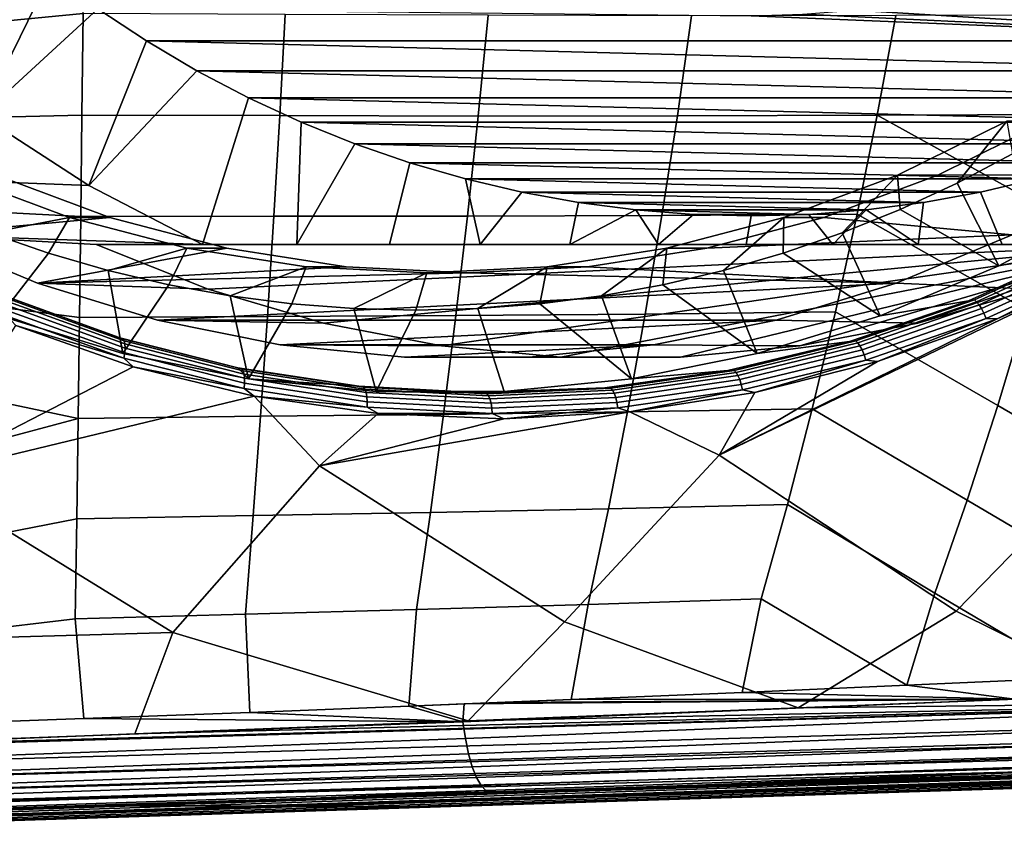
# Model space of a CAD drawing. Header units: metres. Extents: x -25 to 132, y -25 to 47.
# Tile 129 of 153: x 111.45 to 120.06, y -16.2 to -9.03. Entities that reach past the tile are written whole.
import ezdxf

# ---------------------------------------------------------------- set-up
doc = ezdxf.new("R2010")
doc.units = ezdxf.units.M
doc.layers.add('solid_12_061_031_XXX', color=7, linetype='CONTINUOUS')

msp = doc.modelspace()

# ---------------------------------------------------------------- linework, layer by layer
at = {"layer": 'solid_12_061_031_XXX'}
for points in [[(112.016586, -8.088076, 99.002602), (110.229958, -8.388525, 98.517105), (110.252548, -9.149492, 98.445557), (112.007645, -8.979743, 98.914993)], [(111.116234, -9.874022, 76.149796), (110.235626, -9.170016, 75.880569), (111.326843, -8.309829, 75.459526), (111.724709, -8.634505, 75.581161)], [(111.116234, -9.874022, 76.149796), (111.724709, -8.634505, 75.581161), (112.137222, -8.938313, 75.707283)], [(112.057686, -10.485898, 76.43763), (111.116234, -9.874022, 76.149796), (112.137222, -8.938313, 75.707283), (112.563431, -9.220531, 75.837585)], [(117.848618, -8.999596, 77.45343), (123.133812, -9.220531, 79.069275), (112.563431, -9.220531, 75.837585), (112.137222, -8.938313, 75.707283)], [(118.300285, -8.987371, 77.591522), (118.748268, -8.950697, 77.728485), (123.133812, -9.220531, 79.069275)], [(119.193756, -8.889174, 77.864677), (123.56002, -8.938313, 79.199585), (123.133812, -9.220531, 79.069275), (118.748268, -8.950697, 77.728485)], [(112.007645, -8.979743, 98.914993), (110.252548, -9.149492, 98.445557), (110.277084, -9.909732, 98.367813), (111.997902, -9.869143, 98.818314)], [(113.775696, -8.987754, 99.353905), (112.007645, -8.979743, 98.914993), (111.997902, -9.869143, 98.818314), (113.727715, -9.872992, 99.252228)], [(115.54921, -8.995827, 99.778946), (113.775696, -8.987754, 99.353905), (113.727715, -9.872992, 99.252228), (115.463066, -9.877036, 99.673622)], [(117.328491, -8.999845, 100.190453), (115.54921, -8.995827, 99.778946), (115.463066, -9.877036, 99.673622), (117.204384, -9.876776, 100.082932)], [(119.114136, -8.997888, 100.588524), (117.328491, -8.999845, 100.190453), (117.204384, -9.876776, 100.082932), (118.952461, -9.870135, 100.48027)], [(117.848618, -8.999596, 77.45343), (118.300285, -8.987371, 77.591522), (123.133812, -9.220531, 79.069275)], [(118.952461, -9.870135, 100.48027), (120.706383, -9.863711, 100.864609), (120.905319, -8.995996, 100.97229), (119.114136, -8.997888, 100.588524)], [(112.057686, -10.485898, 76.43763), (112.563431, -9.220531, 75.837585), (113.002518, -9.480643, 75.971832)], [(122.694725, -9.480643, 78.935036), (113.002518, -9.480643, 75.971832), (112.563431, -9.220531, 75.837585)], [(123.133812, -9.220531, 79.069275), (122.694725, -9.480643, 78.935036), (112.563431, -9.220531, 75.837585)], [(113.051346, -11, 76.741417), (112.057686, -10.485898, 76.43763), (113.002518, -9.480643, 75.971832), (113.4533, -9.717917, 76.10965)], [(122.243942, -9.717917, 78.797218), (113.4533, -9.717917, 76.10965), (113.002518, -9.480643, 75.971832)], [(122.694725, -9.480643, 78.935036), (122.243942, -9.717917, 78.797218), (113.002518, -9.480643, 75.971832)], [(113.877213, -11, 76.812592), (113.051346, -11, 76.741417), (113.4533, -9.717917, 76.10965), (113.914421, -9.931658, 76.250626)], [(121.782822, -9.931658, 78.656235), (113.914421, -9.931658, 76.250626), (113.4533, -9.717917, 76.10965)], [(122.243942, -9.717917, 78.797218), (121.782822, -9.931658, 78.656235), (113.4533, -9.717917, 76.10965)], [(112.057686, -10.485898, 76.43763), (109.625671, -10.392328, 83.827805), (108.706924, -9.774908, 83.546913), (111.116234, -9.874022, 76.149796)], [(111.987434, -10.756063, 98.712631), (111.997902, -9.869143, 98.818314), (110.277084, -9.909732, 98.367813), (110.303566, -10.669122, 98.283897)], [(113.727715, -9.872992, 99.252228), (111.997902, -9.869143, 98.818314), (111.987434, -10.756063, 98.712631), (113.675583, -10.754312, 99.14119)], [(115.463066, -9.877036, 99.673622), (113.727715, -9.872992, 99.252228), (113.675583, -10.754312, 99.14119), (115.369339, -10.75294, 99.558701)], [(117.204384, -9.876776, 100.082932), (115.463066, -9.877036, 99.673622), (115.369339, -10.75294, 99.558701), (117.069283, -10.747073, 99.965668)], [(118.952461, -9.870135, 100.48027), (117.204384, -9.876776, 100.082932), (117.069283, -10.747073, 99.965668), (118.776421, -10.734489, 100.362259)], [(118.952461, -9.870135, 100.48027), (118.776421, -10.734489, 100.362259), (120.255821, -11.571157, 100.620445), (120.489731, -10.722337, 100.747261)], [(118.952461, -9.870135, 100.48027), (120.489731, -10.722337, 100.747261), (120.706383, -9.863711, 100.864609)], [(113.877213, -11, 76.812592), (113.914421, -9.931658, 76.250626), (114.385391, -10.121631, 76.394615)], [(121.311852, -10.121631, 78.512245), (114.385391, -10.121631, 76.394615), (113.914421, -9.931658, 76.250626)], [(121.782822, -9.931658, 78.656235), (121.311852, -10.121631, 78.512245), (113.914421, -9.931658, 76.250626)], [(120.084106, -9.921615, 88.280098), (119.129684, -10.393644, 87.988304), (119.480537, -10.393644, 86.840736), (120.434975, -9.921598, 87.132538)], [(119.129684, -10.393644, 87.988304), (120.084106, -9.921615, 88.280098), (119.650299, -10.463676, 88.48732), (119.153603, -10.693906, 88.335464)], [(120.434975, -9.921598, 87.132538), (119.480537, -10.393644, 86.840736), (121.10125, -10.392328, 87.336243)], [(120.084106, -9.921615, 88.280098), (120.13559, -10.208239, 88.635689), (119.650299, -10.463676, 88.48732)], [(114.685753, -11, 76.90992), (113.877213, -11, 76.812592), (114.385391, -10.121631, 76.394615), (114.864433, -10.287114, 76.541077)], [(120.832809, -10.287114, 78.365791), (114.864433, -10.287114, 76.541077), (114.385391, -10.121631, 76.394615)], [(121.311852, -10.121631, 78.512245), (120.832809, -10.287114, 78.365791), (114.385391, -10.121631, 76.394615)], [(119.650299, -10.463676, 88.48732), (120.13559, -10.208239, 88.635689), (121.01088, -10.652085, 88.145164), (120.01593, -11.188459, 87.840981)], [(115.480804, -11, 77.034973), (114.685753, -11, 76.90992), (114.864433, -10.287114, 76.541077), (115.350677, -10.427824, 76.689735)], [(120.346565, -10.427824, 78.217133), (115.350677, -10.427824, 76.689735), (114.864433, -10.287114, 76.541077)], [(120.832809, -10.287114, 78.365791), (120.346565, -10.427824, 78.217133), (114.864433, -10.287114, 76.541077)], [(113.051346, -11, 76.741417), (110.596359, -10.915606, 84.124573), (109.625671, -10.392328, 83.827805), (112.057686, -10.485898, 76.43763)], [(112.240486, -10.765587, 84.627235), (111.246391, -10.393644, 84.323311), (110.596359, -10.915606, 84.124573)], [(110.895546, -10.393644, 85.470871), (111.88961, -10.765579, 85.774788), (111.188484, -10.898373, 85.900284), (110.681587, -10.693906, 85.745308)], [(111.88961, -10.765579, 85.774788), (110.895546, -10.393644, 85.470871), (111.246391, -10.393644, 84.323311), (112.240486, -10.765587, 84.627235)], [(118.13562, -10.765579, 87.684387), (119.129684, -10.393644, 87.988304), (118.646706, -10.898373, 88.180489), (118.130821, -11.076585, 88.022766)], [(119.129684, -10.393644, 87.988304), (118.13562, -10.765579, 87.684387), (118.486443, -10.765587, 86.536812), (119.480537, -10.393644, 86.840736)], [(119.480537, -10.393644, 86.840736), (118.486443, -10.765587, 86.536812), (120.130569, -10.915606, 87.039474), (121.10125, -10.392328, 87.336243)], [(119.129684, -10.393644, 87.988304), (119.153603, -10.693906, 88.335464), (118.646706, -10.898373, 88.180489)], [(119.854149, -10.543447, 78.066582), (115.843094, -10.543447, 76.840279), (115.350677, -10.427824, 76.689735)], [(115.480804, -11, 77.034973), (115.350677, -10.427824, 76.689735), (115.843094, -10.543447, 76.840279)], [(120.346565, -10.427824, 78.217133), (119.854149, -10.543447, 78.066582), (115.350677, -10.427824, 76.689735)], [(119.153603, -10.693906, 88.335464), (119.650299, -10.463676, 88.48732), (120.01593, -11.188459, 87.840981)], [(120.774689, -11, 78.771492), (120.045624, -11, 78.43058), (119.854149, -10.543447, 78.066582), (120.346565, -10.427824, 78.217133)], [(121.718651, -10.487505, 86.776337), (120.756416, -11.038026, 86.504349), (120.01593, -11.188459, 87.840981), (121.01088, -10.652085, 88.145164)], [(116.265388, -11, 77.189445), (115.480804, -11, 77.034973), (115.843094, -10.543447, 76.840279), (116.34021, -10.633653, 76.992264)], [(119.357033, -10.633653, 77.914597), (116.34021, -10.633653, 76.992264), (115.843094, -10.543447, 76.840279)], [(119.854149, -10.543447, 78.066582), (119.357033, -10.633653, 77.914597), (115.843094, -10.543447, 76.840279)], [(120.045624, -11, 78.43058), (119.3088, -11, 78.119911), (119.357033, -10.633653, 77.914597), (119.854149, -10.543447, 78.066582)], [(111.976311, -11.640285, 98.598), (111.987434, -10.756063, 98.712631), (110.303566, -10.669122, 98.283897), (110.331993, -11.427685, 98.193802)], [(116.265388, -11, 77.189445), (116.34021, -10.633653, 76.992264), (116.840851, -10.698218, 77.145325)], [(118.856392, -10.698218, 77.761536), (116.840851, -10.698218, 77.145325), (116.34021, -10.633653, 76.992264)], [(119.357033, -10.633653, 77.914597), (118.856392, -10.698218, 77.761536), (116.34021, -10.633653, 76.992264)], [(119.3088, -11, 78.119911), (118.856392, -10.698218, 77.761536), (119.357033, -10.633653, 77.914597)], [(113.675583, -10.754312, 99.14119), (111.987434, -10.756063, 98.712631), (111.976311, -11.640285, 98.598), (113.619446, -11.63138, 99.020905)], [(115.369339, -10.75294, 99.558701), (113.675583, -10.754312, 99.14119), (113.619446, -11.63138, 99.020905), (115.268265, -11.623094, 99.434311)], [(117.069283, -10.747073, 99.965668), (115.369339, -10.75294, 99.558701), (115.268265, -11.623094, 99.434311), (116.9235, -11.610192, 99.838829)], [(116.265388, -11, 77.189445), (116.840851, -10.698218, 77.145325), (117.040443, -11, 77.374641)], [(118.35302, -10.737054, 77.607643), (117.344223, -10.737054, 77.299225), (116.840851, -10.698218, 77.145325)], [(117.040443, -11, 77.374641), (116.840851, -10.698218, 77.145325), (117.344223, -10.737054, 77.299225)], [(118.856392, -10.698218, 77.761536), (118.35302, -10.737054, 77.607643), (116.840851, -10.698218, 77.145325)], [(118.776421, -10.734489, 100.362259), (117.069283, -10.747073, 99.965668), (116.9235, -11.610192, 99.838829), (118.586395, -11.590318, 100.23468)], [(117.806419, -11, 77.591461), (117.040443, -11, 77.374641), (117.344223, -10.737054, 77.299225), (117.848618, -10.75, 77.45343)], [(118.35302, -10.737054, 77.607643), (117.848618, -10.75, 77.45343), (117.344223, -10.737054, 77.299225)], [(118.562691, -11, 77.840042), (117.806419, -11, 77.591461), (117.848618, -10.75, 77.45343), (118.35302, -10.737054, 77.607643)], [(118.562691, -11, 77.840042), (118.35302, -10.737054, 77.607643), (118.856392, -10.698218, 77.761536)], [(118.562691, -11, 77.840042), (118.856392, -10.698218, 77.761536), (119.3088, -11, 78.119911)], [(118.776421, -10.734489, 100.362259), (118.586395, -11.590318, 100.23468), (120.005104, -12.409458, 100.48436), (120.255821, -11.571157, 100.620445)], [(118.646706, -10.898373, 88.180489), (119.153603, -10.693906, 88.335464), (120.01593, -11.188459, 87.840981), (118.976707, -11.623514, 87.523254)], [(112.240486, -10.765587, 84.627235), (110.596359, -10.915606, 84.124573), (111.61013, -11.339999, 84.434517), (113.264595, -11.033832, 84.940338)], [(111.88961, -10.765579, 85.774788), (111.704369, -11.076585, 86.058006), (111.188484, -10.898373, 85.900284)], [(111.88961, -10.765579, 85.774788), (112.91375, -11.033834, 86.087898), (112.227989, -11.228112, 86.218094), (111.704369, -11.076585, 86.058006)], [(112.91375, -11.033834, 86.087898), (111.88961, -10.765579, 85.774788), (112.240486, -10.765587, 84.627235), (113.264595, -11.033832, 84.940338)], [(117.111481, -11.033834, 87.371277), (118.13562, -10.765579, 87.684387), (117.607201, -11.228112, 87.862679), (117.077095, -11.35259, 87.700615)], [(118.13562, -10.765579, 87.684387), (117.111481, -11.033834, 87.371277), (117.462326, -11.033832, 86.223709), (118.486443, -10.765587, 86.536812)], [(118.486443, -10.765587, 86.536812), (117.462326, -11.033832, 86.223709), (120.130569, -10.915606, 87.039474)], [(118.13562, -10.765579, 87.684387), (118.130821, -11.076585, 88.022766), (117.607201, -11.228112, 87.862679)], [(113.101028, -11.391693, 80.080147), (111.61013, -11.339999, 84.434517), (110.596359, -10.915606, 84.124573), (112.122093, -11, 79.780853)], [(113.051346, -11, 76.741417), (112.122093, -11, 79.780853), (110.596359, -10.915606, 84.124573)], [(111.188484, -10.898373, 85.900284), (111.704369, -11.076585, 86.058006), (111.282425, -11.623514, 85.170876)], [(117.462326, -11.033832, 86.223709), (116.417999, -11.195824, 85.904427), (119.116798, -11.339999, 86.72953), (120.130569, -10.915606, 87.039474)], [(118.130821, -11.076585, 88.022766), (118.646706, -10.898373, 88.180489), (118.976707, -11.623514, 87.523254)], [(120.315712, -11.391693, 82.285896), (121.294647, -11, 82.58519), (120.130569, -10.915606, 87.039474), (119.116798, -11.339999, 86.72953)], [(121.499428, -11, 79.142937), (122.2239, -11, 79.545753), (121.294647, -11, 82.58519), (112.122093, -11, 79.780853)], [(112.122093, -11, 79.780853), (121.294647, -11, 82.58519), (113.101028, -11.391693, 80.080147)], [(113.877213, -11, 76.812592), (112.122093, -11, 79.780853), (113.051346, -11, 76.741417)], [(120.774689, -11, 78.771492), (121.499428, -11, 79.142937), (112.122093, -11, 79.780853)], [(120.045624, -11, 78.43058), (120.774689, -11, 78.771492), (112.122093, -11, 79.780853)], [(119.3088, -11, 78.119911), (120.045624, -11, 78.43058), (112.122093, -11, 79.780853)], [(118.562691, -11, 77.840042), (119.3088, -11, 78.119911), (112.122093, -11, 79.780853)], [(117.806419, -11, 77.591461), (118.562691, -11, 77.840042), (112.122093, -11, 79.780853)], [(117.040443, -11, 77.374641), (117.806419, -11, 77.591461), (112.122093, -11, 79.780853)], [(116.265388, -11, 77.189445), (117.040443, -11, 77.374641), (112.122093, -11, 79.780853)], [(115.480804, -11, 77.034973), (116.265388, -11, 77.189445), (112.122093, -11, 79.780853)], [(114.685753, -11, 76.90992), (115.480804, -11, 77.034973), (112.122093, -11, 79.780853)], [(113.877213, -11, 76.812592), (114.685753, -11, 76.90992), (112.122093, -11, 79.780853)], [(113.101028, -11.391693, 80.080147), (121.294647, -11, 82.58519), (114.109917, -11.68832, 80.388596)], [(114.109917, -11.68832, 80.388596), (121.294647, -11, 82.58519), (115.140541, -11.887479, 80.70369)], [(115.140541, -11.887479, 80.70369), (121.294647, -11, 82.58519), (116.184311, -11.987481, 81.022797)], [(116.184311, -11.987481, 81.022797), (121.294647, -11, 82.58519), (117.23243, -11.987481, 81.343239)], [(117.23243, -11.987481, 81.343239), (121.294647, -11, 82.58519), (118.276207, -11.887479, 81.662354)], [(118.276207, -11.887479, 81.662354), (121.294647, -11, 82.58519), (119.306824, -11.68832, 81.977448)], [(119.306824, -11.68832, 81.977448), (121.294647, -11, 82.58519), (120.315712, -11.391693, 82.285896)], [(111.704369, -11.076585, 86.058006), (112.227989, -11.228112, 86.218094), (112.356491, -11.953296, 85.499252), (111.282425, -11.623514, 85.170876)], [(114.308922, -11.195824, 85.259621), (113.264595, -11.033832, 84.940338), (111.61013, -11.339999, 84.434517)], [(112.91375, -11.033834, 86.087898), (112.758095, -11.35259, 86.380165), (112.227989, -11.228112, 86.218094)], [(112.91375, -11.033834, 86.087898), (113.958107, -11.195828, 86.407196), (113.293404, -11.449718, 86.543823), (112.758095, -11.35259, 86.380165)], [(113.958107, -11.195828, 86.407196), (112.91375, -11.033834, 86.087898), (113.264595, -11.033832, 84.940338), (114.308922, -11.195824, 85.259621)], [(116.067123, -11.195828, 87.051987), (117.111481, -11.033834, 87.371277), (116.541786, -11.449718, 87.536957), (116.002571, -11.519263, 87.372101)], [(117.111481, -11.033834, 87.371277), (116.067123, -11.195828, 87.051987), (116.417999, -11.195824, 85.904427), (117.462326, -11.033832, 86.223709)], [(117.111481, -11.033834, 87.371277), (117.077095, -11.35259, 87.700615), (116.541786, -11.449718, 87.536957)], [(117.607201, -11.228112, 87.862679), (118.130821, -11.076585, 88.022766), (118.976707, -11.623514, 87.523254), (117.902634, -11.953296, 87.194878)], [(120.756416, -11.038026, 86.504349), (119.750336, -11.493357, 86.2174), (118.976707, -11.623514, 87.523254), (120.01593, -11.188459, 87.840981)], [(120.805145, -11.026867, 86.467941), (119.802483, -11.484552, 86.182083), (119.750336, -11.493357, 86.2174), (120.756416, -11.038026, 86.504349)], [(120.82518, -11.042902, 86.426445), (119.821159, -11.501131, 86.140175), (119.802483, -11.484552, 86.182083), (120.805145, -11.026867, 86.467941)], [(120.848129, -11.068307, 86.391685), (119.841896, -11.527485, 86.104736), (119.821159, -11.501131, 86.140175), (120.82518, -11.042902, 86.426445)], [(120.872627, -11.101571, 86.36573), (119.863457, -11.562044, 86.077881), (119.841896, -11.527485, 86.104736), (120.848129, -11.068307, 86.391685)], [(120.897217, -11.140714, 86.350121), (119.884552, -11.602754, 86.061203), (119.863457, -11.562044, 86.077881), (120.872627, -11.101571, 86.36573)], [(120.920433, -11.183407, 86.345787), (119.903931, -11.64719, 86.055695), (119.884552, -11.602754, 86.061203), (120.897217, -11.140714, 86.350121)], [(120.920433, -11.183407, 86.345787), (119.999222, -11.65175, 86.083183), (119.903931, -11.64719, 86.055695)], [(120.920433, -11.183407, 86.345787), (120.668625, -11.352132, 86.2743), (119.999222, -11.65175, 86.083183)], [(115.363464, -11.25, 85.582024), (114.308922, -11.195824, 85.259621), (111.61013, -11.339999, 84.434517)], [(115.363464, -11.25, 85.582024), (111.61013, -11.339999, 84.434517), (112.657898, -11.661717, 84.754852), (119.116798, -11.339999, 86.72953)], [(112.227989, -11.228112, 86.218094), (112.758095, -11.35259, 86.380165), (112.356491, -11.953296, 85.499252)], [(113.958107, -11.195828, 86.407196), (113.832619, -11.519263, 86.708679), (113.293404, -11.449718, 86.543823)], [(113.958107, -11.195828, 86.407196), (115.012619, -11.25, 86.729591), (114.374451, -11.561057, 86.874336), (113.832619, -11.519263, 86.708679)], [(115.012619, -11.25, 86.729591), (113.958107, -11.195828, 86.407196), (114.308922, -11.195824, 85.259621), (115.363464, -11.25, 85.582024)], [(115.012619, -11.25, 86.729591), (114.917595, -11.575, 87.04039), (114.374451, -11.561057, 86.874336)], [(115.012619, -11.25, 86.729591), (116.067123, -11.195828, 87.051987), (115.460739, -11.561057, 87.206444), (114.917595, -11.575, 87.04039)], [(116.067123, -11.195828, 87.051987), (115.012619, -11.25, 86.729591), (115.363464, -11.25, 85.582024), (116.417999, -11.195824, 85.904427)], [(116.417999, -11.195824, 85.904427), (115.363464, -11.25, 85.582024), (119.116798, -11.339999, 86.72953)], [(116.067123, -11.195828, 87.051987), (116.002571, -11.519263, 87.372101), (115.460739, -11.561057, 87.206444)], [(117.077095, -11.35259, 87.700615), (117.607201, -11.228112, 87.862679), (117.902634, -11.953296, 87.194878)], [(114.109917, -11.68832, 80.388596), (112.657898, -11.661717, 84.754852), (111.61013, -11.339999, 84.434517), (113.101028, -11.391693, 80.080147)], [(112.758095, -11.35259, 86.380165), (113.293404, -11.449718, 86.543823), (113.455643, -12.174813, 85.835297), (112.356491, -11.953296, 85.499252)], [(112.657898, -11.661717, 84.754852), (118.069023, -11.661717, 86.409195), (119.116798, -11.339999, 86.72953)], [(116.541786, -11.449718, 87.536957), (117.077095, -11.35259, 87.700615), (117.902634, -11.953296, 87.194878), (116.80349, -12.174813, 86.858833)], [(117.569489, -12.84383, 85.431725), (119.999222, -11.65175, 86.083183), (120.668625, -11.352132, 86.2743)], [(119.643578, -14.208869, 86.262054), (117.569489, -12.84383, 85.431725), (120.668625, -11.352132, 86.2743), (121.064499, -12.750232, 86.54203)], [(119.306824, -11.68832, 81.977448), (120.315712, -11.391693, 82.285896), (119.116798, -11.339999, 86.72953), (118.069023, -11.661717, 86.409195)], [(111.964615, -12.521596, 98.474487), (111.976311, -11.640285, 98.598), (110.331993, -11.427685, 98.193802), (110.362358, -12.185254, 98.097549)], [(113.293404, -11.449718, 86.543823), (113.832619, -11.519263, 86.708679), (113.455643, -12.174813, 85.835297)], [(116.002571, -11.519263, 87.372101), (116.541786, -11.449718, 87.536957), (116.80349, -12.174813, 86.858833)], [(111.329849, -11.452364, 83.428406), (111.282425, -11.623514, 85.170876), (112.356491, -11.953296, 85.499252), (112.330132, -11.815982, 83.818085)], [(112.356186, -11.825771, 83.776344), (111.350754, -11.461577, 83.384888), (111.329849, -11.452364, 83.428406), (112.330132, -11.815982, 83.818085)], [(112.367432, -11.843355, 83.732246), (111.361061, -11.479144, 83.340553), (111.350754, -11.461577, 83.384888), (112.356186, -11.825771, 83.776344)], [(112.373947, -11.87094, 83.692535), (111.365707, -11.506339, 83.300308), (111.361061, -11.479144, 83.340553), (112.367432, -11.843355, 83.732246)], [(112.375351, -11.906885, 83.659569), (111.364395, -11.541544, 83.266556), (111.365707, -11.506339, 83.300308), (112.373947, -11.87094, 83.692535)], [(113.832619, -11.519263, 86.708679), (114.374451, -11.561057, 86.874336), (114.569908, -12.28607, 86.175964), (113.455643, -12.174813, 85.835297)], [(115.460739, -11.561057, 87.206444), (116.002571, -11.519263, 87.372101), (116.80349, -12.174813, 86.858833), (115.689224, -12.28607, 86.518173)], [(119.750336, -11.493357, 86.2174), (118.710266, -11.849559, 85.915871), (117.902634, -11.953296, 87.194878), (118.976707, -11.623514, 87.523254)], [(118.764702, -11.843923, 85.881416), (118.710266, -11.849559, 85.915871), (119.750336, -11.493357, 86.2174)], [(119.802483, -11.484552, 86.182083), (118.764702, -11.843923, 85.881416), (119.750336, -11.493357, 86.2174)], [(119.821159, -11.501131, 86.140175), (118.782089, -11.860892, 85.839104), (118.764702, -11.843923, 85.881416), (119.802483, -11.484552, 86.182083)], [(119.841896, -11.527485, 86.104736), (118.800629, -11.887959, 85.802994), (118.782089, -11.860892, 85.839104), (119.821159, -11.501131, 86.140175)], [(119.863457, -11.562044, 86.077881), (118.819214, -11.92351, 85.775223), (118.800629, -11.887959, 85.802994), (119.841896, -11.527485, 86.104736)], [(112.36277, -11.994928, 83.621231), (111.344582, -11.627253, 83.226044), (111.357208, -11.582664, 83.241302), (112.371544, -11.949051, 83.635323)], [(112.371544, -11.949051, 83.635323), (111.357208, -11.582664, 83.241302), (111.364395, -11.541544, 83.266556), (112.375351, -11.906885, 83.659569)], [(114.374451, -11.561057, 86.874336), (114.917595, -11.575, 87.04039), (114.569908, -12.28607, 86.175964)], [(115.460739, -11.561057, 87.206444), (115.689224, -12.28607, 86.518173), (114.569908, -12.28607, 86.175964), (114.917595, -11.575, 87.04039)], [(116.9235, -11.610192, 99.838829), (115.268265, -11.623094, 99.434311), (115.160065, -12.487057, 99.300591), (116.767342, -12.465588, 99.702583)], [(118.586395, -11.590318, 100.23468), (116.9235, -11.610192, 99.838829), (116.767342, -12.465588, 99.702583), (118.382767, -12.436984, 100.09771)], [(118.586395, -11.590318, 100.23468), (118.382767, -12.436984, 100.09771), (119.738052, -13.236526, 100.339203), (120.005104, -12.409458, 100.48436)], [(119.884552, -11.602754, 86.061203), (118.836739, -11.965431, 85.757454), (118.819214, -11.92351, 85.775223), (119.863457, -11.562044, 86.077881)], [(119.903931, -11.64719, 86.055695), (118.852165, -12.011228, 85.75074), (118.836739, -11.965431, 85.757454), (119.884552, -11.602754, 86.061203)], [(121.327934, -13.174423, 100.724525), (121.643471, -12.35806, 100.866409), (120.255821, -11.571157, 100.620445), (120.005104, -12.409458, 100.48436)], [(110.579811, -13.031817, 83.210152), (111.419029, -11.708672, 83.257881), (112.445282, -12.069951, 83.654121)], [(112.36277, -11.994928, 83.621231), (111.419029, -11.708672, 83.257881), (111.344582, -11.627253, 83.226044)], [(112.36277, -11.994928, 83.621231), (112.445282, -12.069951, 83.654121), (111.419029, -11.708672, 83.257881)], [(113.619446, -11.63138, 99.020905), (111.976311, -11.640285, 98.598), (111.964615, -12.521596, 98.474487), (113.559456, -12.503865, 98.891464)], [(112.657898, -11.661717, 84.754852), (113.73027, -11.877852, 85.08271), (118.069023, -11.661717, 86.409195)], [(115.140541, -11.887479, 80.70369), (113.73027, -11.877852, 85.08271), (112.657898, -11.661717, 84.754852), (114.109917, -11.68832, 80.388596)], [(115.268265, -11.623094, 99.434311), (113.619446, -11.63138, 99.020905), (113.559456, -12.503865, 98.891464), (115.160065, -12.487057, 99.300591)], [(113.73027, -11.877852, 85.08271), (116.996651, -11.877852, 86.081337), (118.069023, -11.661717, 86.409195)], [(118.276207, -11.887479, 81.662354), (119.306824, -11.68832, 81.977448), (118.069023, -11.661717, 86.409195), (116.996651, -11.877852, 86.081337)], [(117.569489, -12.84383, 85.431725), (118.955231, -12.024364, 85.781128), (119.999222, -11.65175, 86.083183)], [(119.903931, -11.64719, 86.055695), (118.955231, -12.024364, 85.781128), (118.852165, -12.011228, 85.75074)], [(119.903931, -11.64719, 86.055695), (119.999222, -11.65175, 86.083183), (118.955231, -12.024364, 85.781128)], [(112.330132, -11.815982, 83.818085), (112.356491, -11.953296, 85.499252), (113.455643, -12.174813, 85.835297), (113.362305, -12.079584, 84.198853)], [(113.395561, -12.089504, 84.159462), (112.356186, -11.825771, 83.776344), (112.330132, -11.815982, 83.818085), (113.362305, -12.079584, 84.198853)], [(113.407715, -12.107077, 84.115601), (112.367432, -11.843355, 83.732246), (112.356186, -11.825771, 83.776344), (113.395561, -12.089504, 84.159462)], [(113.416115, -12.134924, 84.076424), (112.373947, -11.87094, 83.692535), (112.367432, -11.843355, 83.732246), (113.407715, -12.107077, 84.115601)], [(113.420258, -12.171389, 84.044281), (112.375351, -11.906885, 83.659569), (112.373947, -11.87094, 83.692535), (113.416115, -12.134924, 84.076424)], [(113.73027, -11.877852, 85.08271), (114.817429, -11.986408, 85.415085), (116.996651, -11.877852, 86.081337)], [(116.184311, -11.987481, 81.022797), (114.817429, -11.986408, 85.415085), (113.73027, -11.877852, 85.08271), (115.140541, -11.887479, 80.70369)], [(114.817429, -11.986408, 85.415085), (115.9095, -11.986408, 85.748962), (116.996651, -11.877852, 86.081337)], [(117.23243, -11.987481, 81.343239), (118.276207, -11.887479, 81.662354), (116.996651, -11.877852, 86.081337), (115.9095, -11.986408, 85.748962)], [(118.710266, -11.849559, 85.915871), (117.646736, -12.103695, 85.599899), (116.80349, -12.174813, 86.858833), (117.902634, -11.953296, 87.194878)], [(117.701523, -12.101973, 85.56588), (117.646736, -12.103695, 85.599899), (118.710266, -11.849559, 85.915871)], [(118.764702, -11.843923, 85.881416), (117.701523, -12.101973, 85.56588), (118.710266, -11.849559, 85.915871)], [(118.782089, -11.860892, 85.839104), (117.717697, -12.119205, 85.523201), (117.701523, -12.101973, 85.56588), (118.764702, -11.843923, 85.881416)], [(118.800629, -11.887959, 85.802994), (117.734077, -12.146767, 85.48642), (117.717697, -12.119205, 85.523201), (118.782089, -11.860892, 85.839104)], [(113.415077, -12.261106, 84.008171), (112.36277, -11.994928, 83.621231), (112.371544, -11.949051, 83.635323), (113.419907, -12.214301, 84.021065)], [(113.419907, -12.214301, 84.021065), (112.371544, -11.949051, 83.635323), (112.375351, -11.906885, 83.659569), (113.420258, -12.171389, 84.044281)], [(118.819214, -11.92351, 85.775223), (117.749695, -12.183017, 85.457748), (117.734077, -12.146767, 85.48642), (118.800629, -11.887959, 85.802994)], [(118.836739, -11.965431, 85.757454), (117.763618, -12.225801, 85.438873), (117.749695, -12.183017, 85.457748), (118.819214, -11.92351, 85.775223)], [(118.852165, -12.011228, 85.75074), (117.775017, -12.272569, 85.430923), (117.763618, -12.225801, 85.438873), (118.836739, -11.965431, 85.757454)], [(113.415077, -12.261106, 84.008171), (112.445282, -12.069951, 83.654121), (112.36277, -11.994928, 83.621231)], [(116.184311, -11.987481, 81.022797), (117.23243, -11.987481, 81.343239), (115.9095, -11.986408, 85.748962), (114.817429, -11.986408, 85.415085)], [(117.569489, -12.84383, 85.431725), (117.881607, -12.296454, 85.463341), (118.955231, -12.024364, 85.781128)], [(118.852165, -12.011228, 85.75074), (117.881607, -12.296454, 85.463341), (117.775017, -12.272569, 85.430923)], [(118.852165, -12.011228, 85.75074), (118.955231, -12.024364, 85.781128), (117.881607, -12.296454, 85.463341)], [(110.579811, -13.031817, 83.210152), (112.445282, -12.069951, 83.654121), (113.504173, -12.327971, 84.041328)], [(113.415077, -12.261106, 84.008171), (113.504173, -12.327971, 84.041328), (112.445282, -12.069951, 83.654121)], [(114.418709, -12.241344, 84.56852), (113.362305, -12.079584, 84.198853), (113.455643, -12.174813, 85.835297)], [(114.45974, -12.250001, 84.53141), (113.395561, -12.089504, 84.159462), (113.362305, -12.079584, 84.198853), (114.418709, -12.241344, 84.56852)], [(114.472809, -12.267544, 84.487801), (113.407715, -12.107077, 84.115601), (113.395561, -12.089504, 84.159462), (114.45974, -12.250001, 84.53141)], [(114.483116, -12.29553, 84.449188), (113.416115, -12.134924, 84.076424), (113.407715, -12.107077, 84.115601), (114.472809, -12.267544, 84.487801)], [(114.490059, -12.332295, 84.417877), (113.420258, -12.171389, 84.044281), (113.416115, -12.134924, 84.076424), (114.483116, -12.29553, 84.449188)], [(117.646736, -12.103695, 85.599899), (116.570236, -12.254003, 85.269768), (115.689224, -12.28607, 86.518173), (116.80349, -12.174813, 86.858833)], [(116.622841, -12.256354, 85.235512), (116.570236, -12.254003, 85.269768), (117.646736, -12.103695, 85.599899)], [(117.701523, -12.101973, 85.56588), (116.622841, -12.256354, 85.235512), (117.646736, -12.103695, 85.599899)], [(117.717697, -12.119205, 85.523201), (116.637894, -12.273749, 85.192482), (116.622841, -12.256354, 85.235512), (117.701523, -12.101973, 85.56588)], [(117.734077, -12.146767, 85.48642), (116.652184, -12.301613, 85.155067), (116.637894, -12.273749, 85.192482), (117.717697, -12.119205, 85.523201)], [(111.964615, -12.521596, 98.474487), (110.362358, -12.185254, 98.097549), (110.394661, -12.941659, 97.995155)], [(114.492393, -12.423015, 84.384048), (113.415077, -12.261106, 84.008171), (113.419907, -12.214301, 84.021065), (114.49321, -12.37565, 84.395721)], [(114.49321, -12.37565, 84.395721), (113.419907, -12.214301, 84.021065), (113.420258, -12.171389, 84.044281), (114.490059, -12.332295, 84.417877)], [(115.490959, -12.299801, 84.925812), (114.418709, -12.241344, 84.56852), (113.455643, -12.174813, 85.835297), (114.569908, -12.28607, 86.175964)], [(117.749695, -12.183017, 85.457748), (116.664864, -12.338286, 85.125496), (116.652184, -12.301613, 85.155067), (117.734077, -12.146767, 85.48642)], [(117.763618, -12.225801, 85.438873), (116.675171, -12.381587, 85.105515), (116.664864, -12.338286, 85.125496), (117.749695, -12.183017, 85.457748)], [(114.492393, -12.423015, 84.384048), (113.504173, -12.327971, 84.041328), (113.415077, -12.261106, 84.008171)], [(115.538857, -12.305888, 84.890518), (114.45974, -12.250001, 84.53141), (114.418709, -12.241344, 84.56852), (115.490959, -12.299801, 84.925812)], [(115.552879, -12.323379, 84.847183), (114.472809, -12.267544, 84.487801), (114.45974, -12.250001, 84.53141), (115.538857, -12.305888, 84.890518)], [(115.565147, -12.351377, 84.809158), (114.483116, -12.29553, 84.449188), (114.472809, -12.267544, 84.487801), (115.552879, -12.323379, 84.847183)], [(115.574928, -12.388215, 84.778702), (114.490059, -12.332295, 84.417877), (114.483116, -12.29553, 84.449188), (115.565147, -12.351377, 84.809158)], [(116.570236, -12.254003, 85.269768), (115.490959, -12.299801, 84.925812), (114.569908, -12.28607, 86.175964), (115.689224, -12.28607, 86.518173)], [(116.622841, -12.256354, 85.235512), (115.538857, -12.305888, 84.890518), (115.490959, -12.299801, 84.925812), (116.570236, -12.254003, 85.269768)], [(116.637894, -12.273749, 85.192482), (115.552879, -12.323379, 84.847183), (115.538857, -12.305888, 84.890518), (116.622841, -12.256354, 85.235512)], [(116.652184, -12.301613, 85.155067), (115.565147, -12.351377, 84.809158), (115.552879, -12.323379, 84.847183), (116.637894, -12.273749, 85.192482)], [(116.664864, -12.338286, 85.125496), (115.574928, -12.388215, 84.778702), (115.565147, -12.351377, 84.809158), (116.652184, -12.301613, 85.155067)], [(117.775017, -12.272569, 85.430923), (116.682503, -12.42894, 85.096329), (116.675171, -12.381587, 85.105515), (117.763618, -12.225801, 85.438873)], [(117.775017, -12.272569, 85.430923), (116.788101, -12.464547, 85.129715), (116.682503, -12.42894, 85.096329)], [(117.775017, -12.272569, 85.430923), (117.881607, -12.296454, 85.463341), (116.788101, -12.464547, 85.129715)], [(117.569489, -12.84383, 85.431725), (116.788101, -12.464547, 85.129715), (117.881607, -12.296454, 85.463341)], [(112.793938, -14.39576, 84.163986), (110.579811, -13.031817, 83.210152), (113.504173, -12.327971, 84.041328), (114.0746, -12.937683, 84.321091)], [(114.0746, -12.937683, 84.321091), (113.504173, -12.327971, 84.041328), (114.587852, -12.480565, 84.417496)], [(114.492393, -12.423015, 84.384048), (114.587852, -12.480565, 84.417496), (113.504173, -12.327971, 84.041328)], [(115.581642, -12.431704, 84.757629), (114.49321, -12.37565, 84.395721), (114.490059, -12.332295, 84.417877), (115.574928, -12.388215, 84.778702)], [(115.584885, -12.479253, 84.747192), (114.492393, -12.423015, 84.384048), (114.49321, -12.37565, 84.395721), (115.581642, -12.431704, 84.757629)], [(116.675171, -12.381587, 85.105515), (115.581642, -12.431704, 84.757629), (115.574928, -12.388215, 84.778702), (116.664864, -12.338286, 85.125496)], [(116.682503, -12.42894, 85.096329), (115.584885, -12.479253, 84.747192), (115.581642, -12.431704, 84.757629), (116.675171, -12.381587, 85.105515)], [(114.0746, -12.937683, 84.321091), (115.686211, -12.526328, 84.780769), (116.788101, -12.464547, 85.129715)], [(116.218697, -14.30218, 85.213211), (114.0746, -12.937683, 84.321091), (116.788101, -12.464547, 85.129715), (117.569489, -12.84383, 85.431725)], [(114.0746, -12.937683, 84.321091), (114.587852, -12.480565, 84.417496), (115.686211, -12.526328, 84.780769)], [(115.584885, -12.479253, 84.747192), (114.587852, -12.480565, 84.417496), (114.492393, -12.423015, 84.384048)], [(115.584885, -12.479253, 84.747192), (115.686211, -12.526328, 84.780769), (114.587852, -12.480565, 84.417496)], [(116.767342, -12.465588, 99.702583), (115.160065, -12.487057, 99.300591), (115.044975, -13.344383, 99.157684), (116.601112, -13.312716, 99.557098)], [(116.682503, -12.42894, 85.096329), (115.686211, -12.526328, 84.780769), (115.584885, -12.479253, 84.747192)], [(116.682503, -12.42894, 85.096329), (116.788101, -12.464547, 85.129715), (115.686211, -12.526328, 84.780769)], [(118.382767, -12.436984, 100.09771), (116.767342, -12.465588, 99.702583), (116.601112, -13.312716, 99.557098), (118.165916, -13.273852, 99.951538)], [(118.382767, -12.436984, 100.09771), (118.165916, -13.273852, 99.951538), (119.455109, -14.051648, 100.185181), (119.738052, -13.236526, 100.339203)], [(120.993561, -13.977518, 100.574051), (121.327934, -13.174423, 100.724525), (120.005104, -12.409458, 100.48436), (119.738052, -13.236526, 100.339203)], [(111.964615, -12.521596, 98.474487), (110.394661, -12.941659, 97.995155), (110.428886, -13.696866, 97.886642), (111.9524, -13.399783, 98.34214)], [(113.559456, -12.503865, 98.891464), (111.964615, -12.521596, 98.474487), (111.9524, -13.399783, 98.34214), (113.495766, -13.371435, 98.752983)], [(115.160065, -12.487057, 99.300591), (113.559456, -12.503865, 98.891464), (113.495766, -13.371435, 98.752983), (115.044975, -13.344383, 99.157684)], [(121.115654, -14.939344, 86.803207), (119.643578, -14.208869, 86.262054), (121.064499, -12.750232, 86.54203), (123.068596, -14.115781, 87.310493)], [(118.26059, -15.052571, 85.953232), (116.218697, -14.30218, 85.213211), (117.569489, -12.84383, 85.431725), (119.643578, -14.208869, 86.262054)], [(115.375961, -15.166527, 85.095863), (112.793938, -14.39576, 84.163986), (114.0746, -12.937683, 84.321091), (116.218697, -14.30218, 85.213211)], [(112.793938, -14.39576, 84.163986), (109.369301, -14.489634, 83.114403), (110.579811, -13.031817, 83.210152)], [(120.661957, -14.76457, 100.420776), (120.993561, -13.977518, 100.574051), (119.738052, -13.236526, 100.339203), (119.455109, -14.051648, 100.185181)], [(115.044975, -13.344383, 99.157684), (113.495766, -13.371435, 98.752983), (113.428513, -14.233758, 98.605553), (114.92321, -14.194633, 99.005722)], [(116.601112, -13.312716, 99.557098), (115.044975, -13.344383, 99.157684), (114.92321, -14.194633, 99.005722), (116.425117, -14.151031, 99.402527)], [(118.165916, -13.273852, 99.951538), (116.601112, -13.312716, 99.557098), (116.425117, -14.151031, 99.402527), (117.936234, -14.100289, 99.796356)], [(118.165916, -13.273852, 99.951538), (117.936234, -14.100289, 99.796356), (119.209908, -14.856228, 100.036102), (119.455109, -14.051648, 100.185181)], [(111.9524, -13.399783, 98.34214), (110.428886, -13.696866, 97.886642), (110.465034, -14.450846, 97.772011), (111.939751, -14.274632, 98.201035)], [(113.495766, -13.371435, 98.752983), (111.9524, -13.399783, 98.34214), (111.939751, -14.274632, 98.201035), (113.428513, -14.233758, 98.605553)], [(117.936234, -14.100289, 99.796356), (116.425117, -14.151031, 99.402527), (116.274239, -14.981356, 99.248039), (117.770378, -14.918681, 99.652023)], [(117.936234, -14.100289, 99.796356), (117.770378, -14.918681, 99.652023), (119.209908, -14.856228, 100.036102)], [(119.455109, -14.051648, 100.185181), (119.209908, -14.856228, 100.036102), (120.138374, -14.81453, 100.281212), (120.661957, -14.76457, 100.420776)], [(114.92321, -14.194633, 99.005722), (113.428513, -14.233758, 98.605553), (113.465149, -15.093287, 98.477829), (114.85585, -15.038959, 98.860909)], [(116.425117, -14.151031, 99.402527), (114.92321, -14.194633, 99.005722), (114.85585, -15.038959, 98.860909), (116.274239, -14.981356, 99.248039)], [(111.939751, -14.274632, 98.201035), (110.465034, -14.450846, 97.772011), (110.503098, -15.203544, 97.651268), (112.013016, -15.148144, 98.074364)], [(113.428513, -14.233758, 98.605553), (111.939751, -14.274632, 98.201035), (112.013016, -15.148144, 98.074364), (113.465149, -15.093287, 98.477829)], [(121.115654, -14.939344, 86.803207), (118.26059, -15.052571, 85.953232), (119.643578, -14.208869, 86.262054)], [(118.26059, -15.052571, 85.953232), (115.375961, -15.166527, 85.095863), (116.218697, -14.30218, 85.213211)], [(112.461754, -15.28124, 84.231102), (109.517975, -15.396733, 83.358978), (109.369301, -14.489634, 83.114403), (112.793938, -14.39576, 84.163986)], [(115.375961, -15.166527, 85.095863), (112.461754, -15.28124, 84.231102), (112.793938, -14.39576, 84.163986)], [(120.151398, -14.978632, 100.252991), (119.209908, -14.856228, 100.036102), (117.770378, -14.918681, 99.652023)], [(120.151398, -14.978632, 100.252991), (120.138374, -14.81453, 100.281212), (119.209908, -14.856228, 100.036102)], [(120.151398, -14.978632, 100.252991), (115.339966, -15.019532, 98.993462), (115.329643, -15.175474, 98.952728)], [(120.151398, -14.978632, 100.252991), (115.329643, -15.175474, 98.952728), (115.350998, -15.322186, 98.892212), (120.171219, -15.131979, 100.196594)], [(120.151398, -14.978632, 100.252991), (115.652763, -15.006846, 99.07888), (115.339966, -15.019532, 98.993462)], [(120.151398, -14.978632, 100.252991), (116.274239, -14.981356, 99.248039), (115.652763, -15.006846, 99.07888)], [(120.151398, -14.978632, 100.252991), (117.770378, -14.918681, 99.652023), (116.274239, -14.981356, 99.248039)], [(123.937248, -14.990368, 87.676308), (118.26059, -15.052571, 85.953232), (121.115654, -14.939344, 86.803207)], [(123.924622, -15.145503, 87.735123), (108.29026, -15.588513, 83.043327), (108.302582, -15.444309, 82.999313), (123.937248, -14.990368, 87.676308)], [(123.937248, -14.990368, 87.676308), (108.302582, -15.444309, 82.999313), (109.517975, -15.396733, 83.358978)], [(123.937248, -14.990368, 87.676308), (109.517975, -15.396733, 83.358978), (112.461754, -15.28124, 84.231102)], [(123.937248, -14.990368, 87.676308), (112.461754, -15.28124, 84.231102), (115.375961, -15.166527, 85.095863)], [(115.329643, -15.175474, 98.952728), (114.85585, -15.038959, 98.860909), (113.465149, -15.093287, 98.477829)], [(116.274239, -14.981356, 99.248039), (114.85585, -15.038959, 98.860909), (115.339966, -15.019532, 98.993462)], [(115.329643, -15.175474, 98.952728), (115.339966, -15.019532, 98.993462), (114.85585, -15.038959, 98.860909)], [(115.339966, -15.019532, 98.993462), (115.652763, -15.006846, 99.07888), (116.274239, -14.981356, 99.248039)], [(123.937248, -14.990368, 87.676308), (115.375961, -15.166527, 85.095863), (118.26059, -15.052571, 85.953232)], [(123.909424, -15.254625, 87.797607), (108.27446, -15.723144, 83.110909), (108.29026, -15.588513, 83.043327), (123.924622, -15.145503, 87.735123)], [(110.518646, -15.355455, 97.613922), (115.329643, -15.175474, 98.952728), (112.013016, -15.148144, 98.074364), (110.503098, -15.203544, 97.651268)], [(115.329643, -15.175474, 98.952728), (113.465149, -15.093287, 98.477829), (112.013016, -15.148144, 98.074364)], [(120.171219, -15.131979, 100.196594), (115.350998, -15.322186, 98.892212), (115.378502, -15.45524, 98.807457), (120.197647, -15.272822, 100.113373)], [(115.329643, -15.175474, 98.952728), (110.518646, -15.355455, 97.613922), (110.540894, -15.498066, 97.55162), (115.350998, -15.322186, 98.892212)], [(123.884979, -15.373246, 87.892021), (108.252106, -15.844254, 83.199081), (108.27446, -15.723144, 83.110909), (123.903702, -15.286954, 87.820213)], [(123.909424, -15.254625, 87.797607), (123.903702, -15.286954, 87.820213), (108.27446, -15.723144, 83.110909)], [(115.350998, -15.322186, 98.892212), (110.540894, -15.498066, 97.55162), (110.569153, -15.627024, 97.46627), (115.378502, -15.45524, 98.807457)], [(120.197647, -15.272822, 100.113373), (115.378502, -15.45524, 98.807457), (115.411285, -15.570424, 98.701157), (120.229668, -15.395299, 100.006439)], [(123.854622, -15.47358, 88.004242), (108.223824, -15.948415, 83.305351), (108.252106, -15.844254, 83.199081), (123.875191, -15.409883, 87.928658)], [(123.884979, -15.373246, 87.892021), (123.875191, -15.409883, 87.928658), (108.252106, -15.844254, 83.199081)], [(120.229668, -15.395299, 100.006439), (115.411285, -15.570424, 98.701157), (115.448303, -15.66409, 98.57666), (120.266197, -15.495255, 99.879417)], [(123.854622, -15.47358, 88.004242), (123.840073, -15.510093, 88.056763), (108.223824, -15.948415, 83.305351)], [(115.378502, -15.45524, 98.807457), (110.569153, -15.627024, 97.46627), (110.602577, -15.738392, 97.360466), (115.411285, -15.570424, 98.701157)], [(120.266197, -15.495255, 99.879417), (115.448303, -15.66409, 98.57666), (115.488396, -15.733275, 98.437927), (120.306, -15.569304, 99.736618)], [(123.819229, -15.552706, 88.130997), (123.799545, -15.584154, 88.20015), (108.152824, -16.094648, 83.559708), (108.190414, -16.032675, 83.426704)], [(123.819229, -15.552706, 88.130997), (108.190414, -16.032675, 83.426704), (108.223824, -15.948415, 83.305351), (123.840073, -15.510093, 88.056763)], [(115.411285, -15.570424, 98.701157), (110.602577, -15.738392, 97.360466), (110.640144, -15.828775, 97.237442), (115.448303, -15.66409, 98.57666)], [(120.306, -15.569304, 99.736618), (115.488396, -15.733275, 98.437927), (115.530281, -15.775787, 98.28933), (120.347725, -15.614934, 99.58287)], [(123.779839, -15.608319, 88.268616), (123.754997, -15.629539, 88.353905), (108.112129, -16.132578, 83.700584), (108.152824, -16.094648, 83.559708)], [(123.754997, -15.629539, 88.353905), (123.737595, -15.638803, 88.413071), (108.112129, -16.132578, 83.700584)], [(123.737595, -15.638803, 88.413071), (123.707947, -15.644698, 88.512779), (116.950333, -15.861173, 86.492386), (108.112129, -16.132578, 83.700584)], [(123.799545, -15.584154, 88.20015), (123.779839, -15.608319, 88.268616), (108.152824, -16.094648, 83.559708)], [(115.448303, -15.66409, 98.57666), (110.640144, -15.828775, 97.237442), (110.680695, -15.895413, 97.10096), (115.488396, -15.733275, 98.437927)], [(112.460136, -15.909581, 95.613701), (120.819092, -15.632522, 98.012009), (114.176575, -15.836656, 97.753258)], [(112.947762, -15.911536, 93.838463), (121.353172, -15.634841, 96.255577), (120.819092, -15.632522, 98.012009), (112.460136, -15.909581, 95.613701)], [(113.43457, -15.91349, 92.062965), (121.891724, -15.637148, 94.484543), (121.353172, -15.634841, 96.255577), (112.947762, -15.911536, 93.838463)], [(122.026947, -15.637722, 94.039879), (121.891724, -15.637148, 94.484543), (113.43457, -15.91349, 92.062965)], [(113.922295, -15.915387, 90.287697), (122.424248, -15.639398, 92.733452), (122.026947, -15.637722, 94.039879), (113.43457, -15.91349, 92.062965)], [(114.409798, -15.917266, 88.512337), (122.95797, -15.641623, 90.978561), (122.424248, -15.639398, 92.733452), (113.922295, -15.915387, 90.287697)], [(120.819092, -15.632522, 98.012009), (115.597977, -15.789441, 98.142494), (114.176575, -15.836656, 97.753258)], [(122.95797, -15.641623, 90.978561), (114.409798, -15.917266, 88.512337), (114.896515, -15.919145, 86.736725), (123.496315, -15.643836, 89.208572)], [(116.950333, -15.861173, 86.492386), (123.707947, -15.644698, 88.512779), (123.496315, -15.643836, 89.208572), (114.896515, -15.919145, 86.736725)], [(115.530281, -15.775787, 98.28933), (115.597977, -15.789441, 98.142494), (117.380577, -15.730293, 98.624931), (120.347725, -15.614934, 99.58287)], [(120.819092, -15.632522, 98.012009), (117.380577, -15.730293, 98.624931), (115.597977, -15.789441, 98.142494)], [(120.347725, -15.614934, 99.58287), (117.380577, -15.730293, 98.624931), (120.389961, -15.630634, 99.423401)], [(120.819092, -15.632522, 98.012009), (120.389961, -15.630634, 99.423401), (117.380577, -15.730293, 98.624931)], [(115.488396, -15.733275, 98.437927), (110.680695, -15.895413, 97.10096), (110.723, -15.936275, 96.95517), (115.530281, -15.775787, 98.28933)], [(110.723, -15.936275, 96.95517), (110.76577, -15.950113, 96.804527), (114.176575, -15.836656, 97.753258), (115.530281, -15.775787, 98.28933)], [(112.460136, -15.909581, 95.613701), (114.176575, -15.836656, 97.753258), (110.76577, -15.950113, 96.804527)], [(115.530281, -15.775787, 98.28933), (114.176575, -15.836656, 97.753258), (115.597977, -15.789441, 98.142494)], [(104.109879, -16.186188, 93.232399), (112.460136, -15.909581, 95.613701), (105.615295, -16.121607, 95.356934)], [(104.543571, -16.187986, 91.439659), (112.947762, -15.911536, 93.838463), (112.460136, -15.909581, 95.613701), (104.109879, -16.186188, 93.232399)], [(104.976471, -16.189785, 89.64666), (113.43457, -15.91349, 92.062965), (112.947762, -15.911536, 93.838463), (104.543571, -16.187986, 91.439659)], [(105.41011, -16.191538, 87.853851), (113.922295, -15.915387, 90.287697), (113.43457, -15.91349, 92.062965), (104.976471, -16.189785, 89.64666)], [(105.843498, -16.193274, 86.060944), (114.409798, -15.917266, 88.512337), (113.922295, -15.915387, 90.287697), (105.41011, -16.191538, 87.853851)], [(112.460136, -15.909581, 95.613701), (110.76577, -15.950113, 96.804527), (105.615295, -16.121607, 95.356934)], [(114.409798, -15.917266, 88.512337), (105.843498, -16.193274, 86.060944), (106.276115, -16.195013, 84.267799), (114.896515, -15.919145, 86.736725)], [(109.133568, -16.111351, 84.162209), (114.896515, -15.919145, 86.736725), (106.276115, -16.195013, 84.267799)], [(108.112129, -16.132578, 83.700584), (116.950333, -15.861173, 86.492386), (109.133568, -16.111351, 84.162209)], [(109.133568, -16.111351, 84.162209), (116.950333, -15.861173, 86.492386), (114.896515, -15.919145, 86.736725)]]:
    msp.add_3dface(points, dxfattribs=at)

doc.saveas('drawing.dxf')
